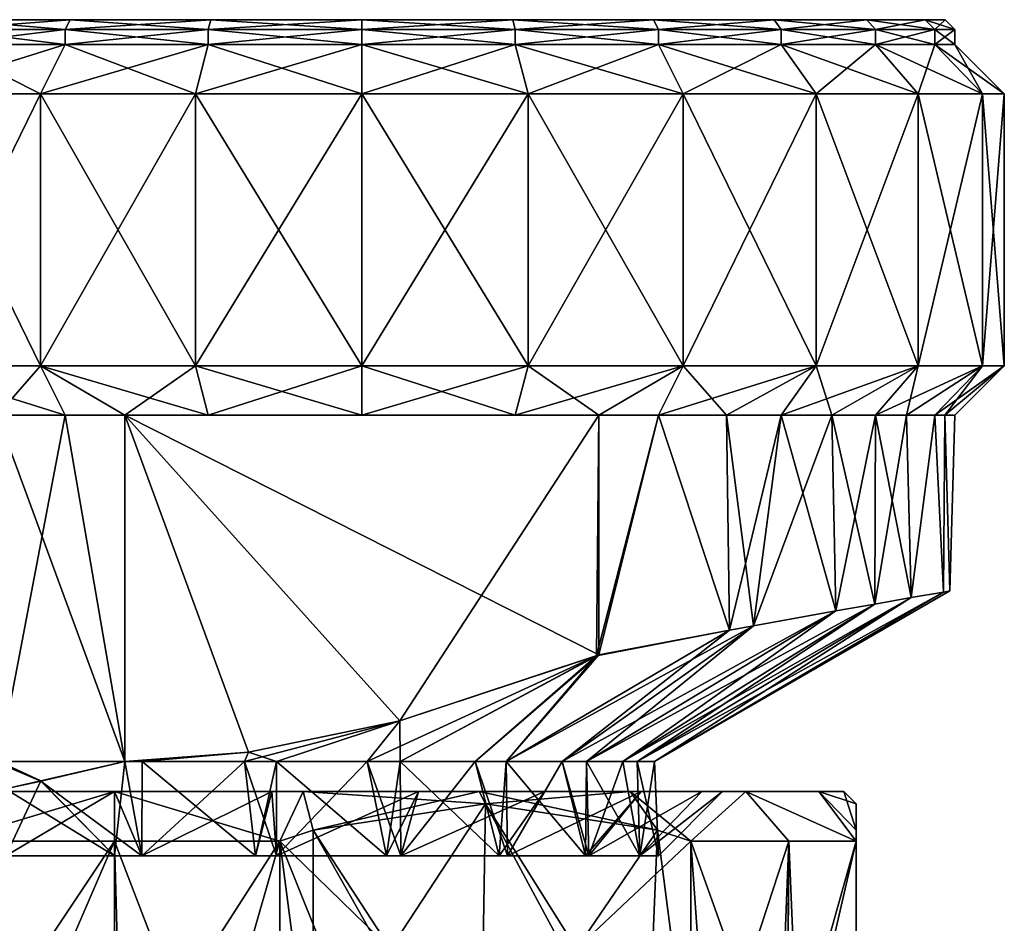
# Model space of a CAD drawing. Extents: x -0.145 to 0.145, y -0.159 to -0.001.
# Tile 94 of 94: x 0.073 to 0.093, y -0.019 to -0.001. Entities that reach past the tile are written whole.
import ezdxf

# ---------------------------------------------------------------- set-up
doc = ezdxf.new("R2010")
doc.units = 0
doc.layers.add('mesh', color=7, linetype='CONTINUOUS')

msp = doc.modelspace()

# ---------------------------------------------------------------- meshes
at = {"layer": 'mesh'}
mesh = msp.add_polyface(dxfattribs=at)
corners = [(0.07386, -0.000895, 0.011051), (0.07396, -0.000695, 0.010878), (0.076754, -0.000895, 0.01225), (0.071516, -0.000695, 0.009003), (0.071374, -0.000895, 0.009144), (0.06964, -0.000695, 0.006559), (0.069467, -0.000895, 0.006659), (0.071374, -0.000895, -0.007826), (0.071516, -0.000695, -0.007685), (0.069467, -0.000895, -0.005341), (0.07396, -0.000695, -0.00956), (0.07386, -0.000895, -0.009733), (0.076805, -0.000695, -0.010739), (0.076754, -0.000895, -0.010932), (0.076495, -0.007695, 0.013216), (0.07336, -0.002195, 0.011917), (0.076495, -0.002195, 0.013216), (0.07336, -0.007695, 0.011917), (0.070667, -0.002195, 0.009851), (0.070667, -0.007695, 0.009851), (0.070667, -0.007695, -0.008533), (0.07336, -0.002195, -0.010599), (0.070667, -0.002195, -0.008533), (0.07336, -0.007695, -0.010599), (0.076495, -0.002195, -0.011898), (0.076495, -0.007695, -0.011898), (0.07386, -0.001195, 0.011051), (0.071374, -0.001195, 0.009144), (0.069467, -0.001195, 0.006659), (0.07386, -0.001195, -0.009733), (0.071374, -0.001195, -0.007826), (0.076754, -0.001195, -0.010932), (0.076754, -0.001195, 0.01225), (0.07986, -0.000695, 0.000659), (0.068462, -0.000695, 0.003713), (0.068462, -0.000695, -0.002395), (0.06964, -0.000695, -0.005241), (0.06806, -0.000695, 0.000659), (0.075064, -0.008695, 0.011659), (0.07248, -0.008695, 0.009993), (0.075064, -0.008695, -0.010341), (0.076754, -0.008695, -0.010932), (0.07386, -0.008695, -0.009733), (0.07248, -0.008695, -0.008675), (0.071374, -0.008695, -0.007826)]
mesh.append_faces([[corners[k] for k in face] for face in [(0, 1, 2, 2), (0, 3, 1, 1), (4, 3, 0, 0), (4, 5, 3, 3), (6, 5, 4, 4), (7, 8, 9, 9), (7, 10, 8, 8), (11, 10, 7, 7), (11, 12, 10, 10), (13, 12, 11, 11), (14, 15, 16, 16), (17, 15, 14, 14), (17, 18, 15, 15), (19, 18, 17, 17), (20, 21, 22, 22), (23, 21, 20, 20), (23, 24, 21, 21), (25, 24, 23, 23), (15, 26, 16, 16), (15, 27, 26, 26), (18, 27, 15, 15), (18, 28, 27, 27), (22, 29, 30, 30), (21, 29, 22, 22), (21, 31, 29, 29), (24, 31, 21, 21), (26, 0, 32, 32), (26, 4, 0, 0), (27, 4, 26, 26), (27, 6, 4, 4), (30, 11, 7, 7), (29, 11, 30, 30), (29, 13, 11, 11), (31, 13, 29, 29), (33, 5, 34, 34), (33, 3, 5, 5), (33, 35, 36, 36), (33, 37, 35, 35), (34, 37, 33, 33), (33, 8, 10, 10), (36, 8, 33, 33), (38, 17, 14, 14), (39, 19, 17, 17), (23, 40, 41, 41), (23, 42, 40, 40), (20, 42, 23, 23), (20, 43, 42, 42), (44, 43, 20, 20)]])
mesh = msp.add_polyface(dxfattribs=at)
corners = [(0.076754, -0.000895, 0.01225), (0.076805, -0.000695, 0.012057), (0.07986, -0.000895, 0.012659), (0.07396, -0.000695, 0.010878), (0.076754, -0.000895, -0.010932), (0.07986, -0.000695, -0.011141), (0.076805, -0.000695, -0.010739), (0.07986, -0.000895, -0.011341), (0.082914, -0.000695, -0.010739), (0.082965, -0.000895, -0.010932), (0.08576, -0.000695, -0.00956), (0.08586, -0.000895, -0.009733), (0.08586, -0.000895, 0.011051), (0.082914, -0.000695, 0.012057), (0.08576, -0.000695, 0.010878), (0.082965, -0.000895, 0.01225), (0.07986, -0.000695, 0.012459), (0.076495, -0.002195, 0.013216), (0.07386, -0.001195, 0.011051), (0.076754, -0.001195, 0.01225), (0.076495, -0.002195, -0.011898), (0.07986, -0.001195, -0.011341), (0.076754, -0.001195, -0.010932), (0.07986, -0.002195, -0.012341), (0.082965, -0.001195, -0.010932), (0.083224, -0.002195, -0.011898), (0.08586, -0.001195, -0.009733), (0.08636, -0.002195, 0.011917), (0.082965, -0.001195, 0.01225), (0.08586, -0.001195, 0.011051), (0.083224, -0.002195, 0.013216), (0.07986, -0.001195, 0.012659), (0.07986, -0.002195, 0.013659), (0.07386, -0.000895, 0.011051), (0.07986, -0.000695, 0.000659), (0.071516, -0.000695, 0.009003), (0.07396, -0.000695, -0.00956), (0.088203, -0.000695, -0.007685), (0.091257, -0.000695, -0.002395), (0.09166, -0.000695, 0.000659), (0.088203, -0.000695, 0.009003), (0.090079, -0.000695, 0.006559)]
mesh.append_faces([[corners[k] for k in face] for face in [(0, 1, 2, 2), (0, 3, 1, 1), (4, 5, 6, 6), (7, 5, 4, 4), (7, 8, 5, 5), (9, 8, 7, 7), (9, 10, 8, 8), (11, 10, 9, 9), (12, 13, 14, 14), (15, 13, 12, 12), (15, 16, 13, 13), (2, 16, 15, 15), (2, 1, 16, 16), (17, 18, 19, 19), (20, 21, 22, 22), (23, 24, 21, 21), (25, 26, 24, 24), (27, 28, 29, 29), (30, 28, 27, 27), (30, 31, 28, 28), (32, 31, 30, 30), (32, 19, 31, 31), (19, 0, 31, 31), (19, 33, 0, 0), (22, 7, 4, 4), (21, 7, 22, 22), (21, 9, 7, 7), (24, 9, 21, 21), (24, 11, 9, 9), (26, 11, 24, 24), (29, 15, 12, 12), (28, 15, 29, 29), (28, 2, 15, 15), (31, 2, 28, 28), (31, 0, 2, 2), (34, 1, 3, 3), (34, 16, 1, 1), (13, 16, 34, 34), (3, 35, 34, 34), (34, 36, 6, 6), (34, 8, 10, 10), (34, 5, 8, 8), (6, 5, 34, 34), (10, 37, 34, 34), (38, 39, 34, 34), (34, 14, 13, 13), (34, 40, 14, 14), (41, 40, 34, 34)]])
mesh = msp.add_polyface(dxfattribs=at)
corners = [(0.08586, -0.000895, -0.009733), (0.088203, -0.000695, -0.007685), (0.08576, -0.000695, -0.00956), (0.088345, -0.000895, -0.007826), (0.090079, -0.000695, -0.005241), (0.090252, -0.000895, -0.005341), (0.091257, -0.000695, -0.002395), (0.091451, -0.000895, -0.002447), (0.09166, -0.000695, 0.000659), (0.09186, -0.000895, 0.000659), (0.091257, -0.000695, 0.003713), (0.091451, -0.000895, 0.003765), (0.090079, -0.000695, 0.006559), (0.090252, -0.000895, 0.006659), (0.088203, -0.000695, 0.009003), (0.088345, -0.000895, 0.009144), (0.08576, -0.000695, 0.010878), (0.08586, -0.000895, 0.011051), (0.08636, -0.002195, -0.010599), (0.088345, -0.001195, -0.007826), (0.08586, -0.001195, -0.009733), (0.089052, -0.002195, -0.008533), (0.090252, -0.001195, -0.005341), (0.091118, -0.002195, -0.005841), (0.091451, -0.001195, -0.002447), (0.092417, -0.002195, -0.002706), (0.09186, -0.001195, 0.000659), (0.09286, -0.002195, 0.000659), (0.091451, -0.001195, 0.003765), (0.092417, -0.002195, 0.004024), (0.090252, -0.001195, 0.006659), (0.091118, -0.002195, 0.007159), (0.088345, -0.001195, 0.009144), (0.089052, -0.002195, 0.009851), (0.08586, -0.001195, 0.011051), (0.08636, -0.002195, 0.011917), (0.07986, -0.000695, 0.000659)]
mesh.append_faces([[corners[k] for k in face] for face in [(0, 1, 2, 2), (3, 1, 0, 0), (3, 4, 1, 1), (5, 4, 3, 3), (5, 6, 4, 4), (7, 6, 5, 5), (7, 8, 6, 6), (9, 8, 7, 7), (9, 10, 8, 8), (11, 10, 9, 9), (11, 12, 10, 10), (13, 12, 11, 11), (13, 14, 12, 12), (15, 14, 13, 13), (15, 16, 14, 14), (17, 16, 15, 15), (18, 19, 20, 20), (21, 22, 19, 19), (23, 24, 22, 22), (25, 26, 24, 24), (27, 28, 26, 26), (29, 28, 27, 27), (29, 30, 28, 28), (31, 30, 29, 29), (31, 32, 30, 30), (33, 32, 31, 31), (33, 34, 32, 32), (35, 34, 33, 33), (20, 3, 0, 0), (19, 3, 20, 20), (19, 5, 3, 3), (22, 5, 19, 19), (22, 7, 5, 5), (24, 7, 22, 22), (24, 9, 7, 7), (26, 9, 24, 24), (26, 11, 9, 9), (28, 11, 26, 26), (28, 13, 11, 11), (30, 13, 28, 28), (30, 15, 13, 13), (32, 15, 30, 30), (32, 17, 15, 15), (34, 17, 32, 32), (36, 4, 6, 6), (36, 1, 4, 4), (36, 10, 12, 12), (36, 8, 10, 10)]])
mesh = msp.add_polyface(dxfattribs=at)
corners = [(0.077566, -0.015506, -0.010341), (0.080628, -0.014875, -0.010341), (0.075064, -0.008695, -0.010341), (0.076754, -0.008695, -0.010932), (0.082965, -0.008695, -0.010932), (0.07986, -0.008695, -0.011341), (0.084655, -0.008695, -0.010341), (0.076754, -0.008695, 0.01225), (0.084655, -0.008695, 0.011659), (0.075064, -0.008695, 0.011659), (0.082965, -0.008695, 0.01225), (0.07986, -0.008695, 0.012659), (0.080628, -0.014875, 0.011659), (0.077566, -0.015506, 0.011659), (0.076495, -0.007695, 0.013216), (0.076495, -0.002195, 0.013216), (0.07986, -0.007695, 0.013659), (0.076495, -0.007695, -0.011898), (0.07986, -0.002195, -0.012341), (0.076495, -0.002195, -0.011898), (0.07986, -0.007695, -0.012341), (0.083224, -0.002195, -0.011898), (0.083224, -0.007695, -0.011898), (0.08636, -0.002195, -0.010599), (0.08636, -0.007695, -0.010599), (0.08636, -0.007695, 0.011917), (0.083224, -0.002195, 0.013216), (0.08636, -0.002195, 0.011917), (0.083224, -0.007695, 0.013216), (0.07986, -0.002195, 0.013659), (0.076754, -0.001195, 0.01225), (0.07986, -0.001195, -0.011341), (0.082965, -0.001195, -0.010932), (0.08586, -0.001195, -0.009733), (0.08586, -0.008695, 0.011051), (0.07336, -0.007695, -0.010599), (0.075064, -0.015694, -0.010341), (0.084655, -0.013542, -0.010341), (0.084607, -0.013558, 0.011659), (0.08586, -0.008695, -0.009733), (0.0873, -0.013038, -0.008755), (0.0873, -0.013038, 0.010074)]
mesh.append_faces([[corners[k] for k in face] for face in [(0, 1, 2, 2), (3, 4, 5, 5), (3, 6, 4, 4), (2, 6, 3, 3), (7, 8, 9, 9), (7, 10, 8, 8), (11, 10, 7, 7), (9, 12, 13, 13), (8, 12, 9, 9), (14, 15, 16, 16), (17, 18, 19, 19), (20, 18, 17, 17), (20, 21, 18, 18), (22, 21, 20, 20), (22, 23, 21, 21), (24, 23, 22, 22), (25, 26, 27, 27), (28, 26, 25, 25), (28, 29, 26, 26), (16, 29, 28, 28), (16, 15, 29, 29), (15, 30, 29, 29), (18, 31, 19, 19), (21, 32, 18, 18), (23, 33, 21, 21), (22, 6, 24, 24), (25, 8, 10, 10), (25, 34, 8, 8), (10, 28, 25, 25), (10, 16, 28, 28), (11, 16, 10, 10), (11, 14, 16, 16), (7, 14, 11, 11), (9, 14, 7, 7), (22, 4, 6, 6), (22, 5, 4, 4), (20, 5, 22, 22), (20, 3, 5, 5), (17, 3, 20, 20), (17, 35, 3, 3), (2, 36, 0, 0), (2, 37, 6, 6), (2, 1, 37, 37), (8, 38, 12, 12), (39, 6, 37, 37), (40, 39, 37, 37), (34, 38, 8, 8), (34, 41, 38, 38)]])
mesh = msp.add_polyface(dxfattribs=at)
corners = [(0.08636, -0.007695, -0.010599), (0.089052, -0.002195, -0.008533), (0.08636, -0.002195, -0.010599), (0.089052, -0.007695, -0.008533), (0.091118, -0.002195, -0.005841), (0.091118, -0.007695, -0.005841), (0.092417, -0.002195, -0.002706), (0.092417, -0.007695, -0.002706), (0.09286, -0.002195, 0.000659), (0.09286, -0.007695, 0.000659), (0.092417, -0.002195, 0.004024), (0.092417, -0.007695, 0.004024), (0.091118, -0.002195, 0.007159), (0.091118, -0.007695, 0.007159), (0.089052, -0.002195, 0.009851), (0.089052, -0.007695, 0.009851), (0.08636, -0.002195, 0.011917), (0.08636, -0.007695, 0.011917), (0.088345, -0.001195, -0.007826), (0.090252, -0.001195, -0.005341), (0.091451, -0.001195, -0.002447), (0.09186, -0.001195, 0.000659), (0.084655, -0.008695, -0.010341), (0.08586, -0.008695, -0.009733), (0.087239, -0.008695, -0.008675), (0.088345, -0.008695, -0.007826), (0.089373, -0.008695, -0.006486), (0.090252, -0.008695, -0.005341), (0.090879, -0.008695, -0.003826), (0.091451, -0.008695, -0.002447), (0.091658, -0.008695, -0.00087), (0.09186, -0.008695, 0.000659), (0.091451, -0.008695, 0.003765), (0.091658, -0.008695, 0.002188), (0.088345, -0.008695, 0.009144), (0.089373, -0.008695, 0.007804), (0.090252, -0.008695, 0.006659), (0.090879, -0.008695, 0.005144), (0.08586, -0.008695, 0.011051), (0.087239, -0.008695, 0.009993), (0.09176, -0.012248, -0.000883), (0.09176, -0.012248, 0.002201), (0.091631, -0.01227, 0.002691)]
mesh.append_faces([[corners[k] for k in face] for face in [(0, 1, 2, 2), (3, 1, 0, 0), (3, 4, 1, 1), (5, 4, 3, 3), (5, 6, 4, 4), (7, 6, 5, 5), (7, 8, 6, 6), (9, 8, 7, 7), (9, 10, 8, 8), (11, 10, 9, 9), (11, 12, 10, 10), (13, 12, 11, 11), (13, 14, 12, 12), (15, 14, 13, 13), (15, 16, 14, 14), (17, 16, 15, 15), (1, 18, 2, 2), (4, 19, 1, 1), (6, 20, 4, 4), (8, 21, 6, 6), (22, 23, 0, 0), (24, 0, 23, 23), (24, 3, 0, 0), (25, 3, 24, 24), (26, 3, 25, 25), (26, 5, 3, 3), (27, 5, 26, 26), (28, 5, 27, 27), (28, 7, 5, 5), (29, 7, 28, 28), (30, 7, 29, 29), (30, 9, 7, 7), (31, 9, 30, 30), (9, 32, 11, 11), (9, 33, 32, 32), (31, 33, 9, 9), (34, 15, 13, 13), (13, 35, 34, 34), (13, 36, 35, 35), (11, 36, 13, 13), (11, 37, 36, 36), (32, 37, 11, 11), (15, 38, 17, 17), (15, 39, 38, 38), (34, 39, 15, 15), (40, 31, 30, 30), (41, 33, 31, 31), (42, 32, 33, 33)]])
mesh = msp.add_polyface(dxfattribs=at)
corners = [(0.07386, -0.008695, 0.011051), (0.07336, -0.007695, 0.011917), (0.075064, -0.008695, 0.011659), (0.07248, -0.008695, 0.009993), (0.071374, -0.008695, 0.009144), (0.070667, -0.007695, 0.009851), (0.070346, -0.008695, 0.007804), (0.069467, -0.008695, 0.006659), (0.068601, -0.007695, 0.007159), (0.07486, -0.016305, 0.012959), (0.071042, -0.016305, 0.014906), (0.071676, -0.016305, 0.01254), (0.07486, -0.016305, 0.015409), (0.078043, -0.016305, 0.01254), (0.077566, -0.015506, 0.011659), (0.075064, -0.015694, 0.011659), (0.071709, -0.016459, -0.00988), (0.07243, -0.015695, -0.008744), (0.070319, -0.015695, -0.00662), (0.068752, -0.015695, -0.003863), (0.067715, -0.01728, -0.007667), (0.073367, -0.016091, -0.010239), (0.075064, -0.015694, -0.010341), (0.072654, -0.016249, -0.010085), (0.07337, -0.01609, 0.011558), (0.072518, -0.015695, 0.010151), (0.072654, -0.016249, 0.011403), (0.071709, -0.016459, 0.011198), (0.07002, -0.016816, 0.010528), (0.070319, -0.015695, 0.007938), (0.067078, -0.017404, 0.008433), (0.068766, -0.015695, 0.005233), (0.075414, -0.015695, 0.011611), (0.07541, -0.017605, 0.011587), (0.07541, -0.017605, -0.010268), (0.075414, -0.015695, -0.010293), (0.07386, -0.008695, -0.009733), (0.075064, -0.008695, -0.010341), (0.07248, -0.008695, -0.008675), (0.071374, -0.008695, -0.007826), (0.070346, -0.008695, -0.006486), (0.069467, -0.008695, -0.005341), (0.06884, -0.008695, -0.003826), (0.068268, -0.008695, -0.002447), (0.067961, -0.015695, -0.000883), (0.068061, -0.008695, -0.00087), (0.06786, -0.008695, 0.000659), (0.067961, -0.015695, 0.002219), (0.068061, -0.008695, 0.002188), (0.068268, -0.008695, 0.003765), (0.06884, -0.008695, 0.005144)]
mesh.append_faces([[corners[k] for k in face] for face in [(0, 1, 2, 2), (3, 1, 0, 0), (4, 5, 3, 3), (6, 5, 4, 4), (7, 8, 6, 6), (9, 10, 11, 11), (9, 12, 10, 10), (13, 12, 9, 9), (2, 14, 15, 15), (16, 17, 18, 18), (19, 20, 18, 18), (17, 21, 22, 22), (17, 23, 21, 21), (16, 23, 17, 17), (24, 25, 15, 15), (24, 26, 25, 25), (27, 25, 26, 26), (28, 29, 25, 25), (29, 30, 31, 31), (32, 33, 15, 15), (34, 35, 22, 22), (36, 22, 37, 37), (38, 22, 36, 36), (38, 17, 22, 22), (39, 17, 38, 38), (39, 18, 17, 17), (40, 18, 39, 39), (41, 18, 40, 40), (41, 19, 18, 18), (42, 19, 41, 41), (43, 19, 42, 42), (43, 44, 19, 19), (45, 44, 43, 43), (46, 44, 45, 45), (46, 47, 44, 44), (48, 47, 46, 46), (48, 49, 47, 47), (15, 0, 2, 2), (25, 0, 15, 15), (25, 3, 0, 0), (25, 4, 3, 3), (29, 4, 25, 25), (29, 6, 4, 4), (29, 7, 6, 6), (31, 7, 29, 29), (31, 50, 7, 7), (31, 49, 50, 50), (47, 49, 31, 31)]])
mesh = msp.add_polyface(dxfattribs=at)
corners = [(0.085779, -0.015695, 0.000659), (0.09176, -0.012248, -0.000883), (0.085779, -0.015695, -0.000667), (0.09176, -0.012248, 0.002201), (0.085779, -0.015695, 0.001985), (0.091631, -0.01227, 0.002691), (0.085431, -0.015695, 0.003397), (0.090974, -0.012382, 0.005183), (0.085144, -0.015695, 0.004561), (0.090239, -0.012511, 0.006481), (0.084409, -0.015695, 0.005961), (0.089454, -0.012648, 0.007866), (0.083911, -0.015695, 0.006909), (0.087787, -0.01295, 0.009575), (0.082778, -0.015695, 0.008188), (0.0873, -0.013038, 0.010074), (0.083911, -0.015695, -0.005591), (0.087787, -0.01295, -0.008256), (0.0873, -0.013038, -0.008755), (0.084409, -0.015695, -0.004643), (0.089454, -0.012648, -0.006548), (0.085144, -0.015695, -0.003243), (0.090239, -0.012511, -0.005163), (0.085431, -0.015695, -0.002079), (0.090974, -0.012382, -0.003865), (0.091631, -0.01227, -0.001373), (0.087239, -0.008695, -0.008675), (0.08586, -0.008695, -0.009733), (0.088345, -0.008695, -0.007826), (0.089373, -0.008695, -0.006486), (0.090252, -0.008695, -0.005341), (0.090879, -0.008695, -0.003826), (0.091451, -0.008695, -0.002447), (0.091658, -0.008695, -0.00087), (0.09186, -0.008695, 0.000659), (0.091658, -0.008695, 0.002188), (0.091451, -0.008695, 0.003765), (0.090879, -0.008695, 0.005144), (0.090252, -0.008695, 0.006659), (0.089373, -0.008695, 0.007804), (0.088345, -0.008695, 0.009144), (0.087239, -0.008695, 0.009993), (0.08586, -0.008695, 0.011051), (0.08586, -0.017605, 0.000659)]
mesh.append_faces([[corners[k] for k in face] for face in [(0, 1, 2, 2), (0, 3, 1, 1), (4, 3, 0, 0), (4, 5, 3, 3), (6, 5, 4, 4), (6, 7, 5, 5), (8, 7, 6, 6), (8, 9, 7, 7), (10, 9, 8, 8), (10, 11, 9, 9), (12, 13, 11, 11), (14, 15, 13, 13), (16, 17, 18, 18), (19, 20, 17, 17), (21, 20, 19, 19), (21, 22, 20, 20), (23, 22, 21, 21), (23, 24, 22, 22), (2, 24, 23, 23), (2, 25, 24, 24), (1, 25, 2, 2), (18, 26, 27, 27), (17, 26, 18, 18), (17, 28, 26, 26), (20, 28, 17, 17), (20, 29, 28, 28), (22, 29, 20, 20), (22, 30, 29, 29), (24, 30, 22, 22), (24, 31, 30, 30), (24, 32, 31, 31), (25, 32, 24, 24), (25, 33, 32, 32), (1, 33, 25, 25), (3, 34, 1, 1), (5, 35, 3, 3), (7, 36, 5, 5), (7, 37, 36, 36), (9, 37, 7, 7), (9, 38, 37, 37), (11, 38, 9, 9), (11, 39, 38, 38), (13, 39, 11, 11), (13, 40, 39, 39), (15, 40, 13, 13), (41, 15, 42, 42), (41, 40, 15, 15), (0, 43, 4, 4)]])
mesh = msp.add_polyface(dxfattribs=at)
corners = [(0.083911, -0.015695, 0.006909), (0.089454, -0.012648, 0.007866), (0.084409, -0.015695, 0.005961), (0.082778, -0.015695, 0.008188), (0.087787, -0.01295, 0.009575), (0.083911, -0.015695, -0.005591), (0.0873, -0.013038, -0.008755), (0.082778, -0.015695, -0.00687), (0.084409, -0.015695, -0.004643), (0.087787, -0.01295, -0.008256), (0.082638, -0.017605, 0.008437), (0.082152, -0.015695, 0.008894), (0.082807, -0.017605, 0.008217), (0.084386, -0.017605, 0.006159), (0.085144, -0.015695, 0.004561), (0.084457, -0.017605, 0.005988), (0.082807, -0.017605, -0.006899), (0.082152, -0.015695, -0.007576), (0.084386, -0.017605, -0.004841), (0.084457, -0.017605, -0.00467), (0.08586, -0.017605, 0.000659), (0.085779, -0.015695, -0.000667), (0.085431, -0.015695, -0.002079), (0.083557, -0.016305, 0.009356), (0.082235, -0.016305, 0.013433), (0.08101, -0.016305, 0.011311), (0.085289, -0.016305, 0.011089), (0.085512, -0.016305, 0.006809), (0.083557, -0.016305, -0.008038), (0.087633, -0.016305, -0.006716), (0.085512, -0.016305, -0.005491), (0.08101, -0.016305, -0.009993), (0.085289, -0.016305, -0.009771), (0.082235, -0.016305, -0.012115), (0.080653, -0.017605, 0.00996), (0.08674, -0.016305, -0.002524), (0.080653, -0.017605, -0.008642), (0.082638, -0.017605, -0.007119), (0.08584, -0.017084, 0.01164), (0.08236, -0.016555, 0.013649), (0.08236, -0.016555, -0.012331), (0.08584, -0.017084, -0.010322), (0.084607, -0.013558, 0.011659), (0.08064, -0.015695, 0.009937), (0.0873, -0.013038, 0.010074), (0.084655, -0.013542, -0.010341), (0.08064, -0.015695, -0.008619), (0.080628, -0.014875, -0.010341), (0.085485, -0.017605, 0.003506), (0.085431, -0.015695, 0.003397), (0.085779, -0.015695, 0.001985), (0.085485, -0.017605, -0.002188), (0.085144, -0.015695, -0.003243)]
mesh.append_faces([[corners[k] for k in face] for face in [(0, 1, 2, 2), (3, 4, 0, 0), (5, 6, 7, 7), (8, 9, 5, 5), (3, 10, 11, 11), (0, 12, 3, 3), (2, 13, 0, 0), (14, 15, 2, 2), (16, 7, 17, 17), (18, 7, 16, 16), (18, 5, 7, 7), (19, 5, 18, 18), (19, 8, 5, 5), (20, 21, 22, 22), (23, 24, 25, 25), (23, 26, 24, 24), (27, 26, 23, 23), (28, 29, 30, 30), (31, 32, 28, 28), (31, 33, 32, 32), (25, 34, 23, 23), (23, 12, 27, 27), (34, 10, 23, 23), (12, 13, 27, 27), (35, 19, 30, 30), (30, 16, 28, 28), (19, 18, 30, 30), (28, 36, 31, 31), (16, 37, 28, 28), (24, 38, 39, 39), (26, 38, 24, 24), (33, 40, 32, 32), (40, 41, 32, 32), (42, 11, 43, 43), (42, 3, 11, 11), (42, 44, 3, 3), (7, 6, 45, 45), (45, 17, 7, 7), (45, 46, 17, 17), (47, 46, 45, 45), (14, 48, 15, 15), (49, 48, 14, 14), (50, 48, 49, 49), (50, 20, 48, 48), (51, 8, 19, 19), (51, 52, 8, 8), (51, 22, 52, 52), (20, 22, 51, 51)]])
mesh = msp.add_polyface(dxfattribs=at)
corners = [(0.077566, -0.015506, 0.011659), (0.077488, -0.015695, 0.01134), (0.075414, -0.015695, 0.011611), (0.080628, -0.014875, 0.011659), (0.078132, -0.015695, 0.011096), (0.079968, -0.015695, 0.010401), (0.080628, -0.014875, -0.010341), (0.079968, -0.015695, -0.009083), (0.08064, -0.015695, -0.008619), (0.078132, -0.015695, -0.009778), (0.077566, -0.015506, -0.010341), (0.077488, -0.015695, -0.010022), (0.075414, -0.015695, -0.010293), (0.07541, -0.017605, 0.011587), (0.077707, -0.017605, 0.011284), (0.078134, -0.017605, 0.011107), (0.08064, -0.015695, 0.009937), (0.08036, -0.017605, 0.010185), (0.082152, -0.015695, 0.008894), (0.080653, -0.017605, 0.00996), (0.077707, -0.017605, -0.009966), (0.078134, -0.017605, -0.009789), (0.08036, -0.017605, -0.008867), (0.080653, -0.017605, -0.008642), (0.082638, -0.017605, -0.007119), (0.082152, -0.015695, -0.007576), (0.07486, -0.016305, -0.011641), (0.078677, -0.016305, -0.013588), (0.078043, -0.016305, -0.011222), (0.07486, -0.016305, -0.014091), (0.078043, -0.016305, 0.01254), (0.078677, -0.016305, 0.014906), (0.07486, -0.016305, 0.015409), (0.08101, -0.016305, 0.011311), (0.082235, -0.016305, 0.013433), (0.082235, -0.016305, -0.012115), (0.08101, -0.016305, -0.009993), (0.07486, -0.016305, 0.012959), (0.07541, -0.017605, -0.010268), (0.08236, -0.016555, 0.013649), (0.078201, -0.017305, 0.016051), (0.078879, -0.017084, 0.015659), (0.078879, -0.017084, -0.014341), (0.08236, -0.016555, -0.012331), (0.078201, -0.017305, -0.014733), (0.07486, -0.017305, -0.015091), (0.075064, -0.015694, -0.010341), (0.075064, -0.015694, 0.011659), (0.084607, -0.013558, 0.011659)]
mesh.append_faces([[corners[k] for k in face] for face in [(0, 1, 2, 2), (3, 1, 0, 0), (3, 4, 1, 1), (3, 5, 4, 4), (6, 7, 8, 8), (6, 9, 7, 7), (10, 9, 6, 6), (10, 11, 9, 9), (12, 11, 10, 10), (1, 13, 2, 2), (4, 14, 1, 1), (5, 15, 4, 4), (16, 17, 5, 5), (18, 19, 16, 16), (20, 11, 12, 12), (21, 9, 11, 11), (22, 7, 9, 9), (23, 8, 7, 7), (24, 25, 8, 8), (26, 27, 28, 28), (26, 29, 27, 27), (30, 31, 32, 32), (33, 31, 30, 30), (33, 34, 31, 31), (28, 35, 36, 36), (28, 27, 35, 35), (37, 13, 30, 30), (30, 15, 33, 33), (13, 14, 30, 30), (15, 17, 33, 33), (36, 21, 28, 28), (23, 22, 36, 36), (28, 38, 26, 26), (21, 20, 28, 28), (34, 39, 31, 31), (31, 40, 32, 32), (31, 41, 40, 40), (39, 41, 31, 31), (35, 42, 43, 43), (27, 42, 35, 35), (27, 44, 42, 42), (29, 44, 27, 27), (29, 45, 44, 44), (12, 10, 46, 46), (0, 2, 47, 47), (48, 5, 3, 3), (48, 16, 5, 5)]])
mesh = msp.add_polyface(dxfattribs=at)
corners = [(0.068293, -0.017166, 0.009484), (0.067743, -0.017605, 0.008945), (0.067715, -0.01728, 0.008985), (0.06936, -0.017605, 0.010185), (0.071709, -0.016459, 0.011198), (0.072013, -0.017605, 0.011284), (0.070045, -0.017605, 0.010469), (0.072654, -0.016249, 0.011403), (0.072656, -0.017605, 0.011369), (0.07337, -0.01609, 0.011558), (0.07486, -0.017605, 0.011659), (0.073367, -0.016091, -0.010239), (0.07486, -0.017605, -0.010341), (0.07541, -0.017605, -0.010268), (0.072654, -0.016249, -0.010085), (0.072656, -0.017605, -0.010051), (0.071709, -0.016459, -0.00988), (0.072013, -0.017605, -0.009966), (0.067715, -0.01728, -0.007667), (0.06936, -0.017605, -0.008867), (0.068293, -0.017166, -0.008166), (0.067743, -0.017605, -0.007627), (0.077488, -0.015695, 0.01134), (0.077707, -0.017605, 0.011284), (0.07541, -0.017605, 0.011587), (0.078132, -0.015695, 0.011096), (0.078134, -0.017605, 0.011107), (0.077707, -0.017605, -0.009966), (0.075414, -0.015695, -0.010293), (0.078134, -0.017605, -0.009789), (0.077488, -0.015695, -0.010022), (0.067403, -0.019485, 0.013807), (0.069067, -0.019485, 0.014635), (0.069067, -0.022926, 0.014635), (0.076703, -0.022893, 0.015709), (0.076774, -0.022305, 0.016292), (0.078201, -0.022305, 0.016051), (0.074903, -0.022897, 0.015817), (0.074861, -0.022305, 0.016277), (0.06871, -0.016305, 0.011311), (0.071676, -0.016305, 0.01254), (0.07486, -0.016305, 0.012959), (0.078043, -0.016305, -0.011222), (0.07486, -0.016305, -0.011641), (0.071676, -0.016305, -0.011222), (0.070045, -0.017605, -0.009151), (0.06871, -0.016305, -0.009993), (0.071076, -0.022453, -0.014477), (0.06736, -0.016555, -0.012331), (0.067686, -0.02305, -0.01252), (0.07084, -0.017084, -0.014341), (0.071519, -0.022305, -0.014733), (0.071519, -0.017305, -0.014733), (0.071519, -0.022305, 0.016051), (0.071519, -0.017305, 0.016051), (0.07084, -0.017084, 0.015659), (0.065853, -0.019485, 0.01278), (0.06736, -0.016555, 0.013649), (0.072696, -0.022305, 0.01626), (0.07486, -0.017305, 0.016409), (0.078201, -0.017305, 0.016051), (0.078201, -0.017305, -0.014733), (0.074994, -0.022305, -0.01509), (0.078201, -0.022305, -0.014733), (0.07486, -0.017305, -0.015091), (0.074861, -0.022305, -0.015077), (0.07002, -0.016816, 0.010528), (0.07002, -0.016816, -0.009211)]
mesh.append_faces([[corners[k] for k in face] for face in [(0, 1, 2, 2), (0, 3, 1, 1), (4, 5, 6, 6), (7, 8, 5, 5), (9, 10, 8, 8), (11, 12, 13, 13), (14, 15, 12, 12), (16, 17, 15, 15), (18, 19, 20, 20), (18, 21, 19, 19), (22, 23, 24, 24), (25, 26, 23, 23), (27, 28, 13, 13), (29, 30, 27, 27), (31, 32, 33, 33), (34, 35, 36, 36), (37, 38, 35, 35), (39, 3, 6, 6), (40, 5, 8, 8), (41, 10, 24, 24), (42, 27, 13, 13), (43, 12, 15, 15), (44, 17, 45, 45), (46, 19, 21, 21), (47, 48, 49, 49), (47, 50, 48, 48), (51, 50, 47, 47), (51, 52, 50, 50), (53, 33, 32, 32), (32, 54, 53, 53), (32, 55, 54, 54), (56, 55, 32, 32), (56, 57, 55, 55), (58, 53, 54, 54), (59, 58, 54, 54), (35, 60, 36, 36), (35, 59, 60, 60), (38, 59, 35, 35), (38, 58, 59, 59), (61, 62, 63, 63), (61, 64, 62, 62), (64, 65, 62, 62), (64, 51, 65, 65), (52, 51, 64, 64), (66, 3, 0, 0), (66, 6, 3, 3), (67, 45, 17, 17), (67, 19, 45, 45)]])
mesh = msp.add_polyface(dxfattribs=at)
corners = [(0.072654, -0.016249, 0.011403), (0.072013, -0.017605, 0.011284), (0.071709, -0.016459, 0.011198), (0.07337, -0.01609, 0.011558), (0.072656, -0.017605, 0.011369), (0.072654, -0.016249, -0.010085), (0.07486, -0.017605, -0.010341), (0.073367, -0.016091, -0.010239), (0.071709, -0.016459, -0.00988), (0.072656, -0.017605, -0.010051), (0.071676, -0.016305, -0.011222), (0.07486, -0.016305, -0.014091), (0.07486, -0.016305, -0.011641), (0.071042, -0.016305, -0.013588), (0.06871, -0.016305, -0.009993), (0.067485, -0.016305, -0.012115), (0.066162, -0.016305, -0.008038), (0.071676, -0.016305, 0.01254), (0.067485, -0.016305, 0.013433), (0.06871, -0.016305, 0.011311), (0.071042, -0.016305, 0.014906), (0.066162, -0.016305, 0.009356), (0.067743, -0.017605, 0.008945), (0.070045, -0.017605, 0.010469), (0.06936, -0.017605, 0.010185), (0.07486, -0.016305, 0.012959), (0.07486, -0.017605, 0.011659), (0.07541, -0.017605, -0.010268), (0.070045, -0.017605, -0.009151), (0.072013, -0.017605, -0.009966), (0.06936, -0.017605, -0.008867), (0.07084, -0.017084, 0.015659), (0.06736, -0.016555, 0.013649), (0.071519, -0.017305, 0.016051), (0.07486, -0.016305, 0.015409), (0.07486, -0.017305, 0.016409), (0.078201, -0.017305, 0.016051), (0.06736, -0.016555, -0.012331), (0.071519, -0.017305, -0.014733), (0.07084, -0.017084, -0.014341), (0.07486, -0.017305, -0.015091), (0.070319, -0.015695, -0.00662), (0.07002, -0.016816, -0.009211), (0.068293, -0.017166, -0.008166), (0.067715, -0.01728, -0.007667), (0.068752, -0.015695, -0.003863), (0.067082, -0.017403, -0.00712), (0.07002, -0.016816, 0.010528), (0.072518, -0.015695, 0.010151), (0.070319, -0.015695, 0.007938), (0.067715, -0.01728, 0.008985), (0.067078, -0.017404, 0.008433), (0.068293, -0.017166, 0.009484), (0.075064, -0.015694, 0.011659), (0.07541, -0.017605, 0.011587), (0.075064, -0.015694, -0.010341)]
mesh.append_faces([[corners[k] for k in face] for face in [(0, 1, 2, 2), (3, 4, 0, 0), (5, 6, 7, 7), (8, 9, 5, 5), (10, 11, 12, 12), (10, 13, 11, 11), (14, 13, 10, 10), (14, 15, 13, 13), (16, 15, 14, 14), (17, 18, 19, 19), (17, 20, 18, 18), (21, 22, 19, 19), (19, 23, 17, 17), (22, 24, 19, 19), (17, 4, 25, 25), (23, 1, 17, 17), (4, 26, 25, 25), (12, 9, 10, 10), (27, 6, 12, 12), (10, 28, 14, 14), (9, 29, 10, 10), (28, 30, 14, 14), (18, 31, 32, 32), (20, 31, 18, 18), (20, 33, 31, 31), (34, 33, 20, 20), (34, 35, 33, 33), (36, 35, 34, 34), (15, 37, 13, 13), (13, 38, 11, 11), (13, 39, 38, 38), (37, 39, 13, 13), (38, 40, 11, 11), (8, 41, 42, 42), (41, 43, 42, 42), (41, 44, 43, 43), (45, 46, 44, 44), (47, 48, 2, 2), (49, 50, 51, 51), (49, 52, 50, 50), (47, 52, 49, 49), (2, 23, 47, 47), (53, 26, 3, 3), (53, 54, 26, 26), (42, 29, 8, 8), (43, 30, 42, 42), (27, 55, 7, 7)]])
mesh = msp.add_polyface(dxfattribs=at)
corners = [(0.079968, -0.015695, 0.010401), (0.08036, -0.017605, 0.010185), (0.078134, -0.017605, 0.011107), (0.08064, -0.015695, 0.009937), (0.080653, -0.017605, 0.00996), (0.082152, -0.015695, 0.008894), (0.082638, -0.017605, 0.008437), (0.082778, -0.015695, 0.008188), (0.082807, -0.017605, 0.008217), (0.083911, -0.015695, 0.006909), (0.084386, -0.017605, 0.006159), (0.084409, -0.015695, 0.005961), (0.084457, -0.017605, 0.005988), (0.08036, -0.017605, -0.008867), (0.078132, -0.015695, -0.009778), (0.078134, -0.017605, -0.009789), (0.080653, -0.017605, -0.008642), (0.079968, -0.015695, -0.009083), (0.082638, -0.017605, -0.007119), (0.08064, -0.015695, -0.008619), (0.082807, -0.017605, -0.006899), (0.082152, -0.015695, -0.007576), (0.080441, -0.019485, 0.014757), (0.084206, -0.019485, 0.012583), (0.082403, -0.019485, 0.013807), (0.084206, -0.022904, 0.012583), (0.085456, -0.022913, 0.011369), (0.085068, -0.027906, 0.011847), (0.086401, -0.02292, 0.010449), (0.085483, -0.027878, 0.011399), (0.082373, -0.028531, 0.013758), (0.086519, -0.022305, 0.011248), (0.078201, -0.022305, 0.016051), (0.080441, -0.022892, 0.014757), (0.078755, -0.022893, 0.015186), (0.076703, -0.022893, 0.015709), (0.078043, -0.016305, 0.01254), (0.077707, -0.017605, 0.011284), (0.08101, -0.016305, 0.011311), (0.083557, -0.016305, 0.009356), (0.085512, -0.016305, 0.006809), (0.085512, -0.016305, -0.005491), (0.084386, -0.017605, -0.004841), (0.083557, -0.016305, -0.008038), (0.08101, -0.016305, -0.009993), (0.085614, -0.022591, -0.010452), (0.085233, -0.023139, -0.010059), (0.085476, -0.023135, -0.009762), (0.082255, -0.023055, -0.012391), (0.082386, -0.02317, -0.012151), (0.082198, -0.023172, -0.01229), (0.078882, -0.022527, -0.014339), (0.078201, -0.017305, 0.016051), (0.08584, -0.017084, 0.01164), (0.086519, -0.017305, 0.011248), (0.08236, -0.016555, 0.013649), (0.078879, -0.017084, 0.015659), (0.078201, -0.017305, -0.014733), (0.078201, -0.022305, -0.014733), (0.078879, -0.017084, -0.014341), (0.08236, -0.016555, -0.012331), (0.08584, -0.017084, -0.010322), (0.08674, -0.016305, -0.002524), (0.085485, -0.017605, -0.002188), (0.084457, -0.017605, -0.00467), (0.078708, -0.023196, -0.013682)]
mesh.append_faces([[corners[k] for k in face] for face in [(0, 1, 2, 2), (3, 4, 1, 1), (5, 6, 4, 4), (7, 8, 6, 6), (9, 10, 8, 8), (11, 12, 10, 10), (13, 14, 15, 15), (16, 17, 13, 13), (18, 19, 16, 16), (20, 21, 18, 18), (22, 23, 24, 24), (24, 23, 25, 25), (26, 27, 25, 25), (28, 29, 26, 26), (30, 24, 25, 25), (30, 22, 24, 24), (25, 31, 26, 26), (32, 33, 34, 34), (35, 32, 34, 34), (36, 37, 2, 2), (38, 1, 4, 4), (39, 6, 8, 8), (40, 10, 12, 12), (41, 42, 20, 20), (43, 18, 16, 16), (44, 13, 15, 15), (45, 46, 47, 47), (48, 46, 45, 45), (48, 49, 46, 46), (48, 50, 49, 49), (51, 50, 48, 48), (52, 33, 32, 32), (52, 22, 33, 33), (23, 31, 25, 25), (23, 53, 54, 54), (23, 55, 53, 53), (22, 55, 23, 23), (22, 56, 55, 55), (52, 56, 22, 22), (51, 57, 58, 58), (51, 59, 57, 57), (48, 59, 51, 51), (48, 60, 59, 59), (45, 60, 48, 48), (45, 61, 60, 60), (62, 63, 64, 64), (51, 65, 50, 50), (58, 65, 51, 51)]])
mesh = msp.add_polyface(dxfattribs=at)
corners = [(0.085779, -0.015695, 0.000659), (0.085779, -0.015695, -0.000667), (0.08586, -0.017605, 0.000659), (0.08986, -0.019485, 0.001954), (0.08986, -0.019485, -0.00032), (0.089903, -0.019485, 0.000817), (0.085512, -0.016305, 0.006809), (0.087633, -0.016305, 0.008034), (0.085289, -0.016305, 0.011089), (0.08674, -0.016305, 0.003843), (0.089107, -0.016305, 0.004477), (0.08716, -0.016305, 0.000659), (0.08961, -0.016305, 0.000659), (0.08674, -0.016305, -0.002524), (0.089107, -0.016305, -0.003159), (0.085512, -0.016305, -0.005491), (0.087633, -0.016305, -0.006716), (0.083557, -0.016305, -0.008038), (0.085289, -0.016305, -0.009771), (0.084457, -0.017605, 0.005988), (0.08986, -0.016555, 0.000659), (0.08986, -0.017084, -0.00336), (0.08986, -0.017305, -0.004143), (0.08986, -0.017305, 0.005461), (0.08986, -0.017084, 0.004678), (0.086519, -0.017305, 0.011248), (0.08584, -0.017084, 0.01164), (0.088499, -0.017305, 0.008534), (0.088499, -0.017305, -0.007216), (0.086519, -0.017305, -0.00993), (0.08584, -0.017084, -0.010322), (0.08986, -0.022305, 0.005461), (0.08986, -0.02235, -0.003902), (0.08986, -0.023023, -0.00032), (0.08687, -0.022305, 0.010847), (0.086519, -0.022305, 0.011248), (0.088711, -0.022305, 0.008155), (0.088467, -0.022305, 0.008512), (0.086519, -0.022305, -0.00993), (0.088302, -0.022305, -0.007549), (0.088462, -0.022305, -0.007199), (0.085485, -0.017605, 0.003506), (0.085485, -0.017605, -0.002188)]
mesh.append_faces([[corners[k] for k in face] for face in [(0, 1, 2, 2), (3, 4, 5, 5), (6, 7, 8, 8), (9, 7, 6, 6), (9, 10, 7, 7), (11, 10, 9, 9), (11, 12, 10, 10), (13, 12, 11, 11), (13, 14, 12, 12), (15, 14, 13, 13), (15, 16, 14, 14), (17, 18, 16, 16), (6, 19, 9, 9), (12, 20, 10, 10), (12, 21, 20, 20), (14, 21, 12, 12), (14, 22, 21, 21), (16, 22, 14, 14), (10, 23, 7, 7), (10, 24, 23, 23), (20, 24, 10, 10), (8, 25, 26, 26), (7, 25, 8, 8), (7, 27, 25, 25), (23, 27, 7, 7), (16, 28, 22, 22), (16, 29, 28, 28), (18, 29, 16, 16), (18, 30, 29, 29), (31, 23, 24, 24), (32, 21, 22, 22), (20, 3, 24, 24), (20, 4, 3, 3), (21, 4, 20, 20), (21, 33, 4, 4), (34, 35, 25, 25), (27, 34, 25, 25), (36, 27, 23, 23), (37, 34, 27, 27), (38, 29, 30, 30), (39, 28, 29, 29), (40, 22, 28, 28), (9, 41, 11, 11), (19, 41, 9, 9), (11, 42, 13, 13), (11, 2, 42, 42), (41, 2, 11, 11)]])
mesh = msp.add_polyface(dxfattribs=at)
corners = [(0.089903, -0.019485, 0.000817), (0.08986, -0.019485, -0.00032), (0.08986, -0.023023, -0.00032), (0.087841, -0.023096, -0.006659), (0.088713, -0.027779, -0.005038), (0.089208, -0.02306, -0.003696), (0.087622, -0.023101, -0.007134), (0.087887, -0.02778, -0.00668), (0.085476, -0.023135, -0.009762), (0.087832, -0.02778, -0.006787), (0.089332, -0.023053, -0.003054), (0.089757, -0.027779, -0.001269), (0.089384, -0.027779, -0.003064), (0.08986, -0.022999, 0.001954), (0.08986, -0.019485, 0.001954), (0.089894, -0.027779, 0.000816), (0.087893, -0.022938, 0.008317), (0.086693, -0.027795, 0.01009), (0.086401, -0.02292, 0.010449), (0.0881, -0.022943, 0.00783), (0.087846, -0.02779, 0.008287), (0.089321, -0.022969, 0.004953), (0.088267, -0.027789, 0.007629), (0.089368, -0.022972, 0.004695), (0.089336, -0.027783, 0.004903), (0.08938, -0.027782, 0.004697), (0.089743, -0.02778, 0.003001), (0.08986, -0.022372, 0.005124), (0.08986, -0.022305, 0.005461), (0.088711, -0.022305, 0.008155), (0.088467, -0.022305, 0.008512), (0.08687, -0.022305, 0.010847), (0.085456, -0.022913, 0.011369), (0.086519, -0.022305, 0.011248), (0.08986, -0.02235, -0.003902), (0.08986, -0.022305, -0.004143), (0.088462, -0.022305, -0.007199), (0.088302, -0.022305, -0.007549), (0.086519, -0.022305, -0.00993), (0.085614, -0.022591, -0.010452), (0.084206, -0.019485, 0.012583), (0.086519, -0.017305, 0.011248), (0.08986, -0.017305, -0.004143), (0.08986, -0.017084, 0.004678), (0.08986, -0.017084, -0.00336), (0.08986, -0.017305, 0.005461), (0.088499, -0.017305, 0.008534), (0.08584, -0.017084, -0.010322), (0.086519, -0.017305, -0.00993), (0.088499, -0.017305, -0.007216)]
mesh.append_faces([[corners[k] for k in face] for face in [(0, 1, 2, 2), (3, 4, 5, 5), (6, 7, 3, 3), (8, 9, 6, 6), (10, 11, 2, 2), (5, 12, 10, 10), (0, 13, 14, 14), (0, 15, 13, 13), (2, 15, 0, 0), (16, 17, 18, 18), (19, 20, 16, 16), (21, 22, 19, 19), (23, 24, 21, 21), (13, 25, 23, 23), (15, 26, 13, 13), (27, 13, 23, 23), (21, 27, 23, 23), (21, 28, 27, 27), (19, 28, 21, 21), (19, 29, 28, 28), (16, 29, 19, 19), (16, 30, 29, 29), (18, 30, 16, 16), (18, 31, 30, 30), (32, 31, 18, 18), (32, 33, 31, 31), (34, 10, 2, 2), (34, 5, 10, 10), (35, 5, 34, 34), (35, 3, 5, 5), (36, 3, 35, 35), (37, 3, 36, 36), (37, 6, 3, 3), (38, 6, 37, 37), (38, 8, 6, 6), (39, 8, 38, 38), (40, 41, 33, 33), (14, 13, 27, 27), (34, 42, 35, 35), (43, 27, 28, 28), (43, 14, 27, 27), (34, 2, 44, 44), (29, 45, 28, 28), (30, 46, 29, 29), (38, 47, 39, 39), (37, 48, 38, 38), (36, 49, 37, 37), (35, 42, 36, 36)]])

doc.saveas('drawing.dxf')
